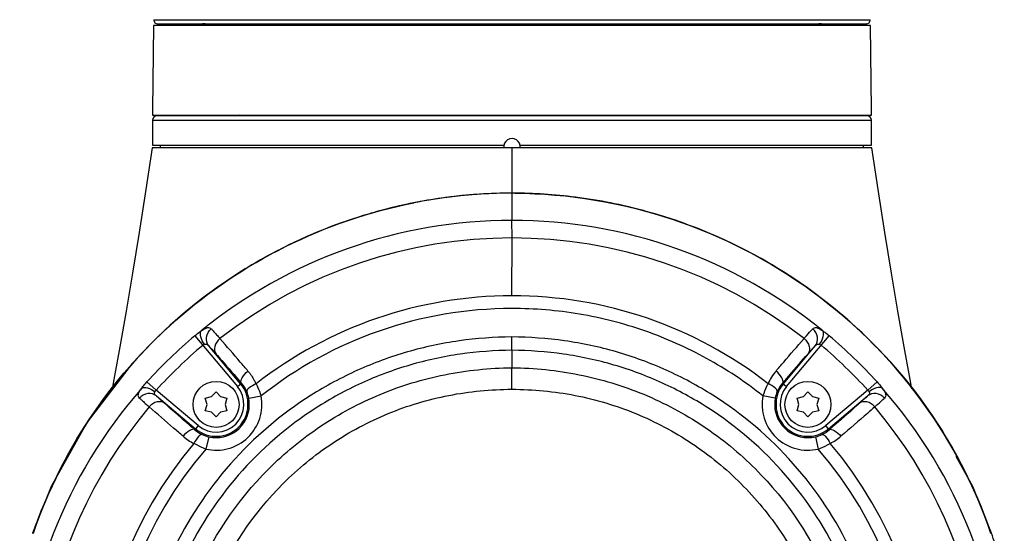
# Model space of a CAD drawing. Header units: millimetres. Extents: x 10 to 584, y 4 to 410.
# Tile 45 of 50: x 352 to 376, y 275 to 287. Entities that reach past the tile are written whole.
import ezdxf

# ---------------------------------------------------------------- set-up
doc = ezdxf.new("R2010")
doc.units = ezdxf.units.MM
doc.header["$LTSCALE"] = 32.67
doc.layers.get('0').update_dxf_attribs({"linetype": 'CONTINUOUS'})
doc.layers.add('02___PRT_ALL_AXES', color=7, linetype='CONTINUOUS')
doc.layers.add('06___PRT_ALL_SURFS', color=7, linetype='CONTINUOUS')

msp = doc.modelspace()

# ---------------------------------------------------------------- linework, layer by layer
at = {"color": 7, "linetype": 'Continuous'}
for p, q in [((355.3421, 287.3523), (372.4668, 287.3523)), ((372.4694, 287.2122), (355.3396, 287.2122)), ((355.4404, 287.2506), (372.3686, 287.2506)), ((355.4404, 287.2506), (355.7402, 287.2455)), ((372.3686, 287.2506), (372.0687, 287.2455)), ((355.3122, 284.9528), (372.4968, 284.9528)), ((355.3132, 285.0722), (372.4958, 285.0722)), ((372.3967, 285.0522), (355.4123, 285.0522)), ((355.3105, 284.3522), (363.7085, 284.3522)), ((355.5045, 284.2922), (355.5045, 284.3522)), ((363.9045, 283.2092), (363.9045, 284.2922)), ((364.1004, 284.3522), (372.4985, 284.3522)), ((372.3045, 284.2922), (372.3045, 284.3522)), ((363.9237, 283.2094), (363.9045, 283.2094)), ((363.9045, 283.098), (363.9045, 283.2092)), ((363.9045, 282.7929), (363.9045, 283.098)), ((363.9045, 282.5567), (363.9045, 282.7929)), ((363.9045, 282.138), (363.9044, 282.5567)), ((363.9044, 280.7577), (363.9046, 282.1377)), ((356.3235, 279.8015), (357.341, 278.5892)), ((370.468, 278.5892), (371.4855, 279.8015)), ((357.4176, 278.6535), (356.6581, 279.5586)), ((363.9023, 279.4561), (363.9014, 279.7742)), ((370.3914, 278.6535), (371.1509, 279.5586)), ((363.9023, 279.4562), (363.9023, 279.0388)), ((355.4001, 278.501), (355.1802, 278.7006)), ((357.341, 278.5892), (357.4387, 278.6712)), ((370.3702, 278.6712), (370.468, 278.5892)), ((372.6288, 278.7007), (372.4088, 278.501)), ((356.4075, 277.6557), (355.4001, 278.501)), ((355.4052, 278.3663), (356.3433, 277.5792)), ((356.7255, 278.3502), (356.8334, 278.4633)), ((356.8334, 278.4633), (356.9413, 278.3502)), ((357.6142, 278.3091), (357.909, 278.3641)), ((370.1952, 278.3114), (369.9006, 278.3674)), ((370.8676, 278.3502), (370.9755, 278.4633)), ((370.9755, 278.4633), (371.0835, 278.3502)), ((372.4088, 278.501), (371.4015, 277.6557)), ((371.4657, 277.5792), (372.4038, 278.3663)), ((356.5736, 278.3133), (356.7255, 278.3502)), ((356.6176, 278.1633), (356.5736, 278.3133)), ((356.5736, 278.0133), (356.6176, 278.1633)), ((356.9413, 278.3502), (357.0932, 278.3133)), ((357.0932, 278.3133), (357.0492, 278.1633)), ((357.0492, 278.1633), (357.0932, 278.0133)), ((370.7157, 278.3133), (370.8676, 278.3502)), ((370.7597, 278.1633), (370.7157, 278.3133)), ((370.7157, 278.0133), (370.7597, 278.1633)), ((371.0835, 278.3502), (371.2354, 278.3133)), ((371.2354, 278.3133), (371.1914, 278.1633)), ((371.1914, 278.1633), (371.2354, 278.0133)), ((356.7255, 277.9764), (356.5736, 278.0133)), ((356.8334, 277.8633), (356.7255, 277.9764)), ((356.9413, 277.9764), (356.8334, 277.8633)), ((357.0932, 278.0133), (356.9413, 277.9764)), ((370.8676, 277.9764), (370.7157, 278.0133)), ((370.9755, 277.8633), (370.8676, 277.9764)), ((371.0835, 277.9764), (370.9755, 277.8633)), ((371.2354, 278.0133), (371.0835, 277.9764)), ((356.4075, 277.6557), (356.3252, 277.5576)), ((371.4838, 277.5576), (371.4014, 277.6557)), ((356.6564, 277.389), (356.5896, 277.0967)), ((371.1549, 277.3895), (371.2226, 277.0974))]:
    msp.add_line(p, q, dxfattribs=at)
for points in [[(354.8723, 279.184), (354.8265, 279.1398), (353.7506, 277.7387), (352.8941, 276.1996), (352.4437, 275.0842)], [(375.3652, 275.0844), (374.9149, 276.1995), (374.5157, 276.9169)]]:
    msp.add_lwpolyline(points, dxfattribs=at)
for centre in [(356.8334, 278.1633), (370.9755, 278.1633)]:
    msp.add_circle(centre, 0.55, dxfattribs=at)
for centre, radius, start, end in [((355.4421, 287.3506), 0.1, 178.99906, 269.01824), ((372.3668, 287.3506), 0.1, 270.98176, 1.00094), ((569.3515, 283.5011), 214.0441, 179.006553, 179.57944), ((356.5045, 286.2522), 1, 73.7398, 90), ((371.3045, 286.2522), 1, 90, 106.2602), ((158.4574, 283.5011), 214.0441, 0.42056, 0.993447), ((452.6332, 284.3742), 97.3227, 179.659366, 180.012932), ((355.4123, 284.9522), 0.1, 90, 179.67633), ((372.3967, 284.9522), 0.1, 0.32367, 90), ((275.1757, 284.3742), 97.3227, 359.987068, 0.340634), ((363.9045, 284.3122), 0.2, 354.3036, 185.67354), ((363.9357, 270.9922), 12.2189, 98.02287, 104.52698), ((363.9279, 271.0386), 12.1719, 97.26331, 101.24277), ((363.9221, 271.0792), 12.1309, 97.20987, 98.01644), ((363.9083, 271.2), 12.0091, 90.01802, 97.45789), ((363.9087, 271.2049), 12.0044, 90.02016, 97.27256), ((363.9199, 271.0961), 12.1138, 97.05533, 97.20972), ((363.9086, 271.2097), 11.9998, 90.01948, 97.06813), ((363.9045, 271.4115), 11.7979, 89.66612, 89.99994), ((363.9009, 271.204), 12.0052, 82.75504, 89.98289), ((363.9, 271.2025), 12.007, 82.73002, 89.88698), ((363.8807, 271.0363), 12.1743, 78.75058, 82.73901), ((363.8681, 270.9715), 12.2403, 74.95527, 78.75197), ((363.9472, 270.9476), 12.265, 107.08167, 112.24577), ((363.9461, 270.9515), 12.261, 104.52634, 107.08232), ((363.8605, 270.9444), 12.2684, 71.34782, 74.95367), ((363.8991, 270.7931), 11.7636, 89.97368, 129.11338), ((363.9099, 270.7931), 11.7636, 50.88656, 90.02635), ((363.8592, 270.9396), 12.2733, 66.83009, 71.3492), ((363.9044, 270.8023), 11.3357, 51.99967, 128.00035), ((363.9048, 270.8023), 9.9543, 90.00383, 127.92255), ((363.9237, 270.8422), 9.9143, 52.03117, 90.1129), ((363.9041, 270.8023), 9.6502, 89.99871, 128.40798), ((363.9027, 270.7866), 11.7776, 130.05529, 137.78221), ((363.9103, 270.7893), 11.7729, 42.22141, 49.95142), ((363.8927, 270.7955), 11.4673, 130.04603, 137.78172), ((363.9103, 270.7893), 11.4759, 42.22128, 49.9512), ((217.538, 278.8528), 146.3644, 359.872133, 0.072778), ((371.1801, 278.1365), 1.2689, 139.5659, 155.71245), ((356.8334, 278.1633), 0.7625, 230, 40), ((356.8453, 278.1581), 0.7845, 23.24593, 40.84839), ((370.9755, 278.1633), 0.7625, 140, 310), ((370.9635, 278.1582), 0.7844, 139.14969, 156.5566), ((363.8865, 270.7989), 11.7504, 138.72522, 178.66348), ((356.8334, 278.1633), 0.6626, 230, 40), ((356.8334, 278.1633), 1.0941, 257.11908, 10.57727), ((356.8713, 278.1705), 0.7557, 10.56343, 23.15699), ((370.9755, 278.1633), 1.0941, 169.25073, 283.04958), ((370.9379, 278.1705), 0.756, 156.64289, 169.25729), ((370.9755, 278.1633), 0.6626, 140, 310), ((363.9225, 270.7989), 11.7503, 1.3364, 41.27489), ((356.8334, 278.1633), 0.7943, 270.00231, 10.57343), ((370.9756, 278.1633), 0.7943, 169.25324, 269.99852), ((363.9046, 270.8023), 11.3349, 139.89353, 202.82361), ((363.9044, 270.8023), 11.3349, 337.17627, 40.10647), ((356.8375, 278.1505), 0.7836, 229.16786, 244.4713), ((356.8247, 278.126), 0.756, 244.54759, 257.13517), ((370.9844, 278.1258), 0.7558, 283.04026, 295.65642), ((370.9715, 278.1504), 0.7835, 295.72664, 310.83356), ((363.9048, 270.8023), 9.9543, 139.77876, 217.41939), ((356.8662, 278.3634), 1.2649, 229.40988, 243.6189), ((356.8336, 278.1662), 0.7972, 257.15351, 269.9843), ((370.9753, 278.1661), 0.797, 270.0186, 283.02273), ((370.943, 278.363), 1.2645, 296.56038, 310.59169), ((363.9041, 270.8023), 9.9582, 322.57948, 40.21578), ((363.9048, 270.8023), 9.6506, 139.28995, 217.40738), ((363.9041, 270.8023), 9.6535, 322.59405, 40.70103), ((364.0299, 271.1568), 11.9965, 16.65782, 19.11067)]:
    msp.add_arc(centre, radius, start, end, dxfattribs=at)
for points in [[(357.391, 285.0722), (357.3783, 285.0648), (357.3644, 285.0595), (357.3502, 285.0556)], [(356.5146, 279.574), (356.5268, 279.5843), (356.541, 279.5928), (356.556, 279.5983)], [(371.2529, 279.5983), (371.2679, 279.5928), (371.2821, 279.5843), (371.2943, 279.574)], [(355.3704, 278.4638), (355.3777, 278.4779), (355.3882, 278.4906), (355.4001, 278.501)], [(372.4088, 278.501), (372.4208, 278.4906), (372.4313, 278.4779), (372.4386, 278.4638)]]:
    msp.add_open_spline(points, degree=3, dxfattribs=at)
for points, knots in [([(362.3495, 283.1076), (361.2102, 282.9587), (358.9857, 282.3388), (356.0757, 280.5514), (353.8085, 278.0841), (352.8107, 276.104), (352.4575, 275.0777)], [0, 0, 0, 0, 0.2577076, 0.5098799, 0.7565685, 1, 1, 1, 1]), ([(363.9732, 283.2092), (365.2512, 283.2017), (367.7952, 282.7745), (371.1771, 281.0274), (373.8195, 278.3981), (374.9629, 276.2152), (375.3533, 275.0797)], [0, 0, 0, 0, 0.2581817, 0.5110053, 0.7574388, 1, 1, 1, 1]), ([(375.3514, 275.078), (374.997, 276.1076), (373.9949, 278.0938), (371.7167, 280.5662), (368.7927, 282.3532), (366.5586, 282.9681), (365.4149, 283.1133)], [0, 0, 0, 0, 0.2434055, 0.4900869, 0.7422764, 1, 1, 1, 1]), ([(352.4554, 275.0788), (352.7879, 276.0457), (353.7127, 277.9133), (355.786, 280.281), (358.4466, 282.0681), (360.4961, 282.7665), (361.5548, 282.9769)], [0, 0, 0, 0, 0.2438748, 0.4906501, 0.7425298, 1, 1, 1, 1]), ([(359.3039, 282.2997), (358.4955, 281.969), (356.9586, 281.1392), (354.9903, 279.449), (353.4446, 277.4103), (352.7265, 275.8723), (352.4539, 275.08)], [0, 0, 0, 0, 0.2558902, 0.5070655, 0.7545373, 1, 1, 1, 1]), ([(375.3551, 275.0797), (375.0876, 275.8571), (374.3865, 277.3671), (372.8826, 279.3754), (370.9698, 281.0516), (369.4754, 281.8861), (368.6883, 282.223)], [0, 0, 0, 0, 0.2455923, 0.4931485, 0.7442523, 1, 1, 1, 1]), ([(369.9006, 278.3674), (369.4783, 278.7016), (368.5768, 279.3016), (367.0939, 279.9607), (365.5224, 280.3663), (364.4428, 280.4536), (363.9043, 280.4533)], [0, 0, 0, 0, 0.2500063, 0.499999, 0.7499989, 1, 1, 1, 1]), ([(356.3235, 279.8015), (356.3363, 279.8123), (356.3864, 279.8535), (356.438, 279.8926), (356.4774, 279.9201)], [0, 0, 0, 0, 0.2593661, 1, 1, 1, 1]), ([(356.556, 279.5983), (356.5163, 279.653), (356.4626, 279.7505), (356.4496, 279.8826), (356.4774, 279.9201)], [0, 0, 0, 0, 0.5915298, 1, 1, 1, 1]), ([(356.4774, 279.9201), (356.5044, 279.9389), (356.5511, 279.9696), (356.619, 279.9997), (356.6774, 279.9989), (356.707, 279.9802), (356.7177, 279.9685)], [0, 0, 0, 0, 0.3691435, 0.6290043, 0.8212236, 1, 1, 1, 1]), ([(356.6581, 279.5586), (356.6121, 279.6146), (356.5706, 279.7792), (356.6579, 279.9202), (356.7177, 279.9685)], [0, 0, 0, 0, 0.4852346, 1, 1, 1, 1]), ([(356.7177, 279.9685), (356.7319, 279.9531), (356.8023, 279.8758), (356.8712, 279.7972), (356.9261, 279.7342)], [0, 0, 0, 0, 0.2002238, 1, 1, 1, 1]), ([(370.8829, 279.7342), (370.9034, 279.7578), (370.9723, 279.8365), (371.0415, 279.9147), (371.0912, 279.9685)], [0, 0, 0, 0, 0.2995656, 1, 1, 1, 1]), ([(371.0912, 279.9685), (371.1016, 279.9805), (371.1315, 279.9994), (371.1898, 279.9994), (371.2579, 279.9699), (371.3045, 279.9389), (371.3316, 279.9201)], [0, 0, 0, 0, 0.1782415, 0.3719193, 0.6304374, 1, 1, 1, 1]), ([(371.1509, 279.5586), (371.1969, 279.6146), (371.2384, 279.7792), (371.1511, 279.9202), (371.0912, 279.9685)], [0, 0, 0, 0, 0.4852303, 1, 1, 1, 1]), ([(371.2529, 279.5983), (371.2931, 279.6536), (371.3469, 279.7514), (371.3589, 279.8832), (371.3315, 279.9201)], [0, 0, 0, 0, 0.5983912, 1, 1, 1, 1]), ([(371.4818, 279.8045), (371.4692, 279.8151), (371.4202, 279.8553), (371.3695, 279.8936), (371.331, 279.9204)], [0, 0, 0, 0, 0.2595728, 1, 1, 1, 1]), ([(363.9014, 279.7742), (363.4801, 279.7698), (362.6362, 279.7098), (361.3952, 279.4447), (360.2036, 279.006), (358.7147, 278.2073), (357.0887, 276.823), (355.6808, 274.6881), (354.9225, 272.2446), (354.876, 269.6863), (355.5428, 267.2178), (356.4319, 265.7575), (356.9662, 265.1072)], [0, 0, 0, 0, 0.0625568, 0.1251713, 0.1877875, 0.2504079, 0.3753309, 0.5002492, 0.6251848, 0.7501244, 0.875062, 1, 1, 1, 1]), ([(356.556, 279.5983), (356.5717, 279.6039), (356.6147, 279.6068), (356.6435, 279.5754), (356.6581, 279.5586)], [0, 0, 0, 0, 0.4276901, 1, 1, 1, 1]), ([(356.6581, 279.5586), (356.67, 279.546), (356.7291, 279.4828), (356.7869, 279.4184), (356.8328, 279.3667)], [0, 0, 0, 0, 0.20064, 1, 1, 1, 1]), ([(356.9261, 279.7342), (356.8685, 279.6864), (356.7805, 279.5714), (356.7948, 279.4142), (356.8328, 279.3667)], [0, 0, 0, 0, 0.5517204, 1, 1, 1, 1]), ([(357.5947, 278.9595), (357.5336, 279.0312), (357.312, 279.2906), (357.0891, 279.5488), (356.9261, 279.7342)], [0, 0, 0, 0, 0.27629, 1, 1, 1, 1]), ([(370.8428, 265.1072), (371.3772, 265.7577), (372.2665, 267.2186), (372.9333, 269.6881), (372.886, 272.2471), (372.1269, 274.6911), (370.7168, 276.8253), (369.0903, 278.2095), (367.6009, 279.0083), (366.4086, 279.4461), (365.167, 279.7104), (364.3229, 279.7698), (363.9014, 279.7742)], [0, 0, 0, 0, 0.1249472, 0.2498948, 0.3748398, 0.4997636, 0.6246717, 0.7495872, 0.8122071, 0.8748235, 0.9374414, 1, 1, 1, 1]), ([(370.2143, 278.9595), (370.2754, 279.0312), (370.497, 279.2906), (370.7198, 279.5488), (370.8829, 279.7342)], [0, 0, 0, 0, 0.2762906, 1, 1, 1, 1]), ([(370.8829, 279.7342), (370.9405, 279.6864), (371.0284, 279.5714), (371.0141, 279.4142), (370.9761, 279.3667)], [0, 0, 0, 0, 0.5517214, 1, 1, 1, 1]), ([(370.9761, 279.3667), (370.9934, 279.3862), (371.051, 279.4507), (371.1093, 279.5147), (371.1509, 279.5586)], [0, 0, 0, 0, 0.3009628, 1, 1, 1, 1]), ([(371.1509, 279.5586), (371.1654, 279.5754), (371.1943, 279.6068), (371.2373, 279.6039), (371.2529, 279.5983)], [0, 0, 0, 0, 0.5725888, 1, 1, 1, 1]), ([(363.9023, 279.4562), (363.4901, 279.4517), (362.666, 279.3926), (361.4553, 279.1305), (360.2953, 278.698), (358.8479, 277.9108), (357.2727, 276.548), (355.9228, 274.4504), (355.2172, 272.0568), (355.2151, 269.5611), (355.9147, 267.1673), (356.8152, 265.7637), (357.3519, 265.143)], [0, 0, 0, 0, 0.0627424, 0.1253385, 0.1879422, 0.250544, 0.3754472, 0.5003458, 0.6252583, 0.7501728, 0.8750868, 1, 1, 1, 1]), ([(356.8328, 279.3667), (356.8777, 279.3162), (357.0812, 279.0858), (357.2824, 278.8532), (357.4387, 278.6712)], [0, 0, 0, 0, 0.2197048, 1, 1, 1, 1]), ([(370.4571, 265.143), (370.9939, 265.7639), (371.8946, 267.1679), (372.5941, 269.5624), (372.5915, 272.0587), (371.8853, 274.4525), (370.5337, 276.5493), (368.9584, 277.9122), (367.5107, 278.6996), (366.35, 279.1315), (365.1389, 279.393), (364.3145, 279.4517), (363.9023, 279.4561)], [0, 0, 0, 0, 0.1249222, 0.2498438, 0.374765, 0.4996646, 0.624543, 0.7494373, 0.8120474, 0.874655, 0.9372517, 1, 1, 1, 1]), ([(370.3702, 278.6712), (370.4257, 278.7358), (370.6264, 278.9688), (370.8284, 279.2006), (370.9761, 279.3667)], [0, 0, 0, 0, 0.2770842, 1, 1, 1, 1]), ([(363.9045, 262.5656), (363.3667, 262.5675), (362.2882, 262.6753), (360.2243, 263.3013), (357.9321, 264.8281), (356.1024, 267.5666), (355.4589, 270.7984), (356.1005, 274.029), (357.6335, 276.3169), (359.3018, 277.6849), (360.7342, 278.4504), (362.2868, 278.9247), (363.3645, 279.0318), (363.9023, 279.0388)], [0, 0, 0, 0, 0.0626843, 0.1253713, 0.2501474, 0.3749215, 0.4996951, 0.6244687, 0.7492441, 0.8119343, 0.8746212, 0.937306, 1, 1, 1, 1]), ([(357.4387, 278.6712), (357.4138, 278.7047), (357.4651, 278.8394), (357.5398, 278.9131), (357.5947, 278.9595)], [0, 0, 0, 0, 0.3674528, 1, 1, 1, 1]), ([(357.5947, 278.9595), (357.6527, 278.8913), (357.7215, 278.7914), (357.774, 278.6834), (357.7863, 278.6555)], [0, 0, 0, 0, 0.7457823, 1, 1, 1, 1]), ([(363.9023, 279.0388), (364.4401, 279.032), (365.518, 278.9255), (367.0713, 278.4523), (368.5042, 277.6875), (370.1736, 276.3202), (371.7076, 274.0324), (372.3497, 270.8015), (371.7075, 267.5691), (369.8749, 264.8294), (367.1386, 262.9997), (364.9751, 262.5676), (363.9045, 262.5656)], [0, 0, 0, 0, 0.0627319, 0.1254532, 0.1881765, 0.2508998, 0.3757487, 0.5005965, 0.6254438, 0.7502919, 0.875141, 1, 1, 1, 1]), ([(370.3702, 278.6712), (370.3951, 278.7047), (370.344, 278.8393), (370.2693, 278.913), (370.2143, 278.9595)], [0, 0, 0, 0, 0.3665692, 1, 1, 1, 1]), ([(355.0554, 278.5503), (355.0647, 278.5626), (355.1045, 278.6142), (355.1468, 278.6638), (355.1802, 278.7006)], [0, 0, 0, 0, 0.2366618, 1, 1, 1, 1]), ([(357.7863, 278.6555), (357.7273, 278.6277), (357.6496, 278.5836), (357.5772, 278.5168), (357.5622, 278.4801), (357.5661, 278.4677)], [0, 0, 0, 0, 0.6526539, 0.8704355, 1, 1, 1, 1]), ([(357.7869, 278.6548), (357.7983, 278.6318), (357.8432, 278.537), (357.8826, 278.4395), (357.9085, 278.3647)], [0, 0, 0, 0, 0.2451045, 1, 1, 1, 1]), ([(370.0233, 278.6582), (370.0114, 278.6353), (369.9649, 278.5408), (369.9255, 278.4429), (369.9005, 278.3674)], [0, 0, 0, 0, 0.2449949, 1, 1, 1, 1]), ([(370.2439, 278.4702), (370.2477, 278.4819), (370.2342, 278.5184), (370.1617, 278.5863), (370.0835, 278.6311), (370.0235, 278.6584)], [0, 0, 0, 0, 0.1219159, 0.3428727, 1, 1, 1, 1]), ([(372.6287, 278.7006), (372.6401, 278.6881), (372.6834, 278.6394), (372.7246, 278.5889), (372.7535, 278.5503)], [0, 0, 0, 0, 0.2596073, 1, 1, 1, 1]), ([(355.002, 278.3143), (354.9901, 278.3247), (354.9715, 278.3545), (354.9726, 278.4123), (355.0037, 278.479), (355.0359, 278.5241), (355.0554, 278.5503)], [0, 0, 0, 0, 0.1789502, 0.3721655, 0.6303365, 1, 1, 1, 1]), ([(355.4052, 278.3663), (355.3504, 278.4112), (355.1905, 278.4531), (355.0511, 278.3714), (355.002, 278.3143)], [0, 0, 0, 0, 0.4852555, 1, 1, 1, 1]), ([(355.0554, 278.5503), (355.0936, 278.5761), (355.2227, 278.5601), (355.3176, 278.5043), (355.3704, 278.4638)], [0, 0, 0, 0, 0.4092103, 1, 1, 1, 1]), ([(355.4052, 278.3663), (355.3887, 278.3805), (355.3571, 278.408), (355.3632, 278.45), (355.3704, 278.4638)], [0, 0, 0, 0, 0.5832544, 1, 1, 1, 1]), ([(355.5977, 278.191), (355.5782, 278.2083), (355.5134, 278.2661), (355.4493, 278.3245), (355.4052, 278.3663)], [0, 0, 0, 0, 0.3004602, 1, 1, 1, 1]), ([(363.9058, 263.0781), (363.4013, 263.0801), (362.389, 263.1753), (360.4492, 263.7572), (358.2933, 265.1873), (356.5711, 267.759), (355.9635, 270.7969), (356.565, 273.8352), (358.0064, 275.9872), (359.5762, 277.2716), (360.9237, 277.9881), (362.3843, 278.4281), (363.397, 278.5208), (363.902, 278.5262)], [0, 0, 0, 0, 0.0625795, 0.1252048, 0.2499131, 0.3746864, 0.4995309, 0.6244293, 0.7492789, 0.8120089, 0.8746858, 0.9373489, 1, 1, 1, 1]), ([(363.902, 278.5262), (364.4071, 278.521), (365.4199, 278.4289), (366.8808, 277.9895), (368.2283, 277.2738), (369.4091, 276.307), (370.3797, 275.1284), (371.3377, 273.3398), (371.8471, 270.8001), (371.2402, 267.7624), (369.516, 265.1884), (366.9424, 263.473), (364.91, 263.0791), (363.9058, 263.0781)], [0, 0, 0, 0, 0.0626514, 0.1253086, 0.1879898, 0.2506781, 0.3133977, 0.3761161, 0.5009886, 0.6258825, 0.750703, 0.8754403, 1, 1, 1, 1]), ([(372.4038, 278.3663), (372.3911, 278.3543), (372.3277, 278.295), (372.2631, 278.237), (372.2113, 278.191)], [0, 0, 0, 0, 0.2010841, 1, 1, 1, 1]), ([(372.4386, 278.4638), (372.4457, 278.45), (372.4518, 278.408), (372.4202, 278.3805), (372.4037, 278.3663)], [0, 0, 0, 0, 0.4169971, 1, 1, 1, 1]), ([(372.807, 278.3143), (372.7579, 278.3714), (372.6185, 278.4531), (372.4586, 278.4112), (372.4037, 278.3663)], [0, 0, 0, 0, 0.5147446, 1, 1, 1, 1]), ([(372.7535, 278.5503), (372.7159, 278.5757), (372.587, 278.5606), (372.4919, 278.5048), (372.4386, 278.4638)], [0, 0, 0, 0, 0.4030649, 1, 1, 1, 1]), ([(372.7535, 278.5503), (372.7731, 278.5242), (372.8052, 278.479), (372.8365, 278.4124), (372.8375, 278.3544), (372.8186, 278.3249), (372.807, 278.3143)], [0, 0, 0, 0, 0.3693383, 0.6280652, 0.8209758, 1, 1, 1, 1]), ([(355.0021, 278.3142), (355.0174, 278.2999), (355.0943, 278.2291), (355.1724, 278.1596), (355.2351, 278.1043)], [0, 0, 0, 0, 0.2006046, 1, 1, 1, 1]), ([(355.5977, 278.191), (355.551, 278.2283), (355.3976, 278.2439), (355.2834, 278.1596), (355.2354, 278.104)], [0, 0, 0, 0, 0.4487225, 1, 1, 1, 1]), ([(356.3252, 277.5576), (356.2574, 277.6157), (356.0137, 277.8255), (355.7713, 278.0366), (355.5977, 278.191)], [0, 0, 0, 0, 0.2775806, 1, 1, 1, 1]), ([(372.2113, 278.191), (372.1587, 278.1442), (371.9177, 277.9314), (371.6744, 277.7211), (371.4838, 277.5576)], [0, 0, 0, 0, 0.2189367, 1, 1, 1, 1]), ([(372.5735, 278.104), (372.5256, 278.1596), (372.4114, 278.2439), (372.2579, 278.2283), (372.2113, 278.191)], [0, 0, 0, 0, 0.5512778, 1, 1, 1, 1]), ([(372.5739, 278.1043), (372.5973, 278.125), (372.6756, 278.1943), (372.7535, 278.2641), (372.8069, 278.3142)], [0, 0, 0, 0, 0.2991877, 1, 1, 1, 1]), ([(356.0432, 277.4028), (355.9683, 277.467), (355.6978, 277.6993), (355.4286, 277.9331), (355.2354, 278.104)], [0, 0, 0, 0, 0.2767093, 1, 1, 1, 1]), ([(372.5735, 278.104), (372.5149, 278.0522), (372.2472, 277.8167), (371.9771, 277.5839), (371.7657, 277.4028)], [0, 0, 0, 0, 0.2194208, 1, 1, 1, 1]), ([(356.3252, 277.5576), (356.2926, 277.5817), (356.1612, 277.5291), (356.0893, 277.4566), (356.0432, 277.4028)], [0, 0, 0, 0, 0.3637345, 1, 1, 1, 1]), ([(356.4998, 277.4434), (356.4883, 277.4476), (356.4514, 277.4353), (356.3812, 277.3654), (356.3337, 277.2889), (356.3042, 277.2302)], [0, 0, 0, 0, 0.1219938, 0.3433127, 1, 1, 1, 1]), ([(371.3116, 277.4446), (371.3231, 277.4488), (371.3602, 277.4367), (371.4309, 277.367), (371.4787, 277.2907), (371.5084, 277.232)], [0, 0, 0, 0, 0.1223085, 0.3437639, 1, 1, 1, 1]), ([(371.4838, 277.5576), (371.5164, 277.5817), (371.6478, 277.529), (371.7197, 277.4566), (371.7657, 277.4028)], [0, 0, 0, 0, 0.364021, 1, 1, 1, 1]), ([(356.5895, 277.0966), (356.5151, 277.1239), (356.4191, 277.1676), (356.3266, 277.2174), (356.3042, 277.2302)], [0, 0, 0, 0, 0.7549663, 1, 1, 1, 1]), ([(371.2226, 277.0974), (371.2971, 277.1254), (371.3934, 277.1688), (371.486, 277.2192), (371.5084, 277.232)], [0, 0, 0, 0, 0.7550056, 1, 1, 1, 1])]:
    msp.add_open_spline(points, degree=3, knots=knots, dxfattribs=at)
at = {"layer": '02___PRT_ALL_AXES', "color": 7, "linetype": 'Continuous'}
msp.add_line((372.5045, 284.2922), (355.3045, 284.2922), dxfattribs=at)
at = {"layer": '06___PRT_ALL_SURFS', "color": 7, "linetype": 'Continuous'}
for points in [[(355.3045, 284.2922), (355.1529, 283.2928), (354.9928, 282.2659), (354.8365, 281.2964), (354.684, 280.3867), (354.5354, 279.5391), (354.3913, 278.7582), (354.3456, 278.5249)], [(373.4607, 278.5385), (373.4175, 278.7591), (373.2734, 279.5398), (373.1248, 280.3874), (372.9723, 281.2971), (372.816, 282.2665), (372.656, 283.2932), (372.5045, 284.2922)]]:
    msp.add_lwpolyline(points, dxfattribs=at)

doc.saveas('drawing.dxf')
